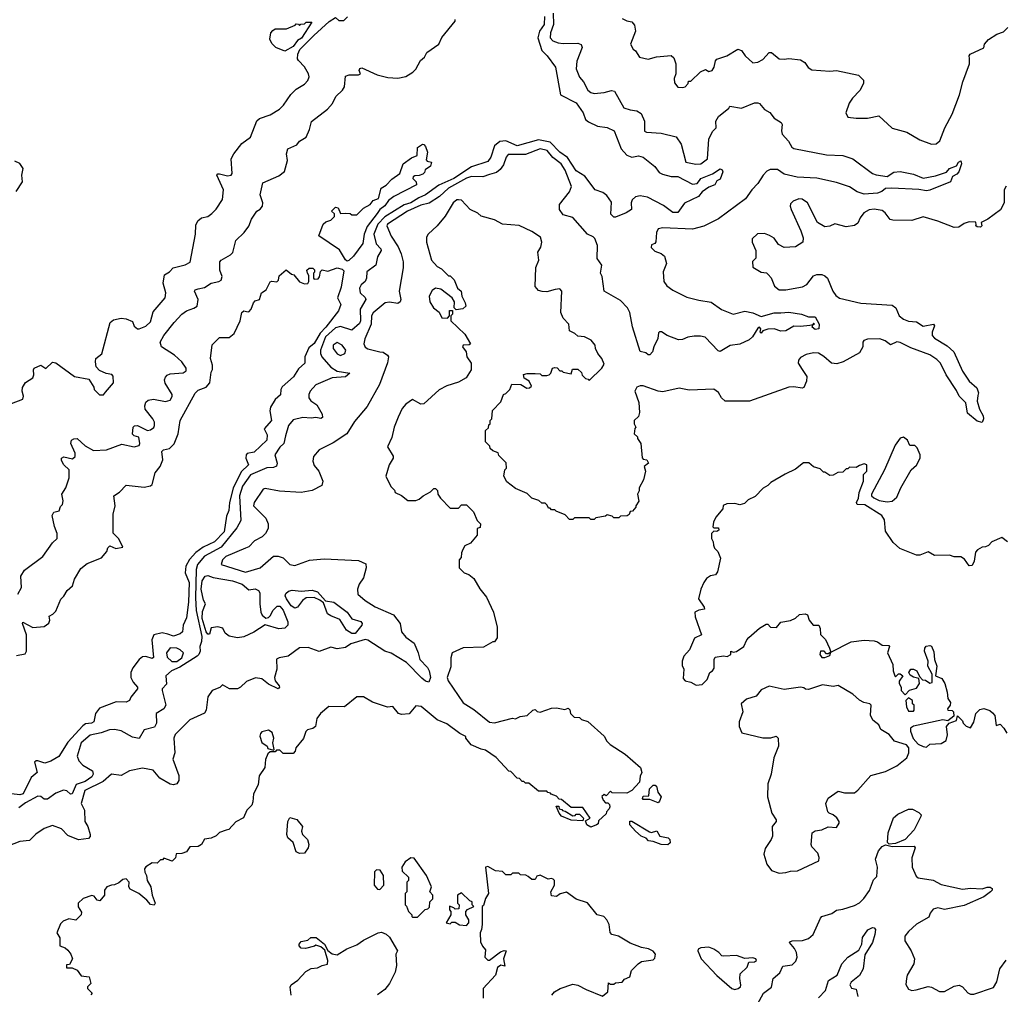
# Model space of a CAD drawing. Extents: x 2348354 to 2479840, y 460476 to 613653.
# Tile 146 of 256: x 2389445 to 2395461, y 565659 to 571615. Entities that reach past the tile are written whole.
import ezdxf

# ---------------------------------------------------------------- set-up
doc = ezdxf.new("R2010")
doc.units = 0

msp = doc.modelspace()

# ---------------------------------------------------------------- linework, layer by layer
at = {"layer": '0CON05XD'}
for points in [[(2392704.7, 571655), (2392705.4, 571585), (2392688.8, 571535), (2392686, 571505), (2392703.3, 571485), (2392734.5, 571474.5), (2392765, 571470), (2392855, 571472.5), (2392875, 571463.3), (2392880.8, 571445), (2392848, 571362), (2392845.6, 571315.6), (2392864.3, 571264.3), (2392890, 571235), (2392916, 571185), (2392935, 571169.2), (2392955, 571164.3), (2393015, 571170), (2393061.7, 571181.7), (2393078.8, 571178.8), (2393137, 571077), (2393175, 571063.3), (2393215, 571058.8), (2393241.7, 571041.7), (2393261.4, 570995), (2393263.3, 570933.3), (2393275, 570926.7), (2393365, 570922), (2393455, 570899.2), (2393487.1, 570855), (2393515.8, 570745), (2393575, 570731.8), (2393605.8, 570735), (2393648, 570765), (2393655.7, 570885), (2393677.5, 570932.5), (2393700, 570955), (2393698, 570995), (2393715, 571024), (2393777.5, 571075), (2393783, 571087), (2393855, 571073.3), (2393935, 571106.7), (2393955, 571106.7), (2393965, 571103.3), (2393995, 571066.7), (2394027.7, 571047.7), (2394055, 571012.5), (2394096.4, 570986.4), (2394102.5, 570975), (2394098.8, 570935), (2394103.3, 570915), (2394142.3, 570872.3), (2394162, 570835), (2394175, 570827.5), (2394375, 570788.1), (2394475, 570786), (2394535, 570763.8), (2394655.6, 570675.6), (2394677, 570667), (2394745, 570656.2), (2394785, 570682.5), (2394825, 570687.5), (2394905, 570671.5), (2394965, 570645.8), (2395039.6, 570660.4), (2395107.8, 570682.2), (2395125, 570705.5), (2395168.3, 570721.7), (2395180, 570745), (2395195, 570752), (2395200, 570735), (2395182.9, 570685), (2395170, 570670), (2395145, 570657.5), (2395131.2, 570625), (2395005, 570572.7), (2394985, 570569.5), (2394937.9, 570577.9), (2394773.6, 570586.4), (2394735, 570582.5), (2394712, 570565), (2394685, 570555.5), (2394605, 570548), (2394562.2, 570562.2), (2394515, 570594.3), (2394435, 570620.8), (2394315, 570647.5), (2394195, 570652.4), (2394115, 570670), (2394075, 570698.8), (2394030, 570700), (2394010, 570690), (2393988, 570665), (2393955, 570613.3), (2393917.5, 570575), (2393879.2, 570520.8), (2393715, 570397.5), (2393625, 570352.2), (2393555, 570335.6), (2393375, 570342.7), (2393345, 570337.1), (2393335.5, 570315), (2393331.7, 570258.3), (2393325, 570247.5), (2393305, 570240), (2393303, 570223), (2393325, 570200), (2393365, 570186), (2393385, 570170), (2393397.1, 570125), (2393375.6, 570075), (2393381.4, 570015), (2393398.6, 569988.6), (2393435, 569961.5), (2393520.2, 569920.2), (2393595, 569900), (2393669.4, 569889.4), (2393733.6, 569843.6), (2393805, 569815.7), (2393875, 569833.1), (2393925, 569823.1), (2393975, 569801.1), (2394055, 569823.6), (2394095, 569824.4), (2394145, 569827.7), (2394222.5, 569815), (2394265, 569799.2), (2394305, 569798.8), (2394330, 569755), (2394327.5, 569725), (2394305, 569722.5), (2394287.5, 569735), (2394290, 569750), (2394300, 569755), (2394295, 569760), (2394290, 569750), (2394273.3, 569746.7), (2394215, 569739.2), (2394175, 569741.4), (2394125, 569714.4), (2394095, 569711.1), (2394055, 569725.8), (2394015, 569723.1), (2393985.9, 569714.1), (2393975, 569700), (2393970, 569705), (2393972.5, 569725), (2393965, 569736.7), (2393955, 569730), (2393923, 569677), (2393902.3, 569657.7), (2393845, 569632), (2393785, 569623.3), (2393725, 569586.7), (2393712.3, 569592.3), (2393633.9, 569673.9), (2393605, 569681.2), (2393565, 569681.2), (2393526.1, 569673.9), (2393495, 569660), (2393469.3, 569659.3), (2393400, 569685), (2393367, 569707), (2393355, 569707.5), (2393348.3, 569701.7), (2393344.1, 569665.9), (2393318.8, 569615), (2393311.2, 569585), (2393295, 569567.5), (2393285, 569567.5), (2393269.5, 569579.5), (2393236.7, 569586.7), (2393188.3, 569738.3), (2393173.3, 569825), (2393158, 569855), (2393115, 569898), (2393016.7, 569955), (2393003.3, 570045), (2392993.8, 570065), (2393000.8, 570115), (2392973.3, 570155), (2392974.2, 570235), (2392958.3, 570278.3), (2392948.8, 570288.8), (2392913.8, 570305), (2392825, 570406.7), (2392765, 570422.5), (2392743.8, 570455), (2392743.8, 570485), (2392805, 570562), (2392815.5, 570595), (2392777.3, 570695), (2392752.7, 570735), (2392702.4, 570772.4), (2392668.6, 570815), (2392625, 570825.4), (2392535, 570790.4), (2392428.6, 570791.4), (2392417.1, 570775), (2392401.9, 570728.1), (2392379.6, 570700.4), (2392357.9, 570682.1), (2392315, 570668.8), (2392274.6, 570654.6), (2392205, 570656.2), (2392175, 570646.7), (2392065, 570584.8), (2392010.4, 570535), (2391946.3, 570493.7), (2391895, 570482.2), (2391814.2, 570445.8), (2391691.5, 570365), (2391688.6, 570355), (2391715, 570292.5), (2391757, 570227), (2391775.8, 570185), (2391787.5, 570135), (2391787.7, 570097.7), (2391764, 569955), (2391774.1, 569905.9), (2391770, 569890), (2391755, 569880.8), (2391705, 569888.9), (2391677.5, 569885), (2391605, 569823.8), (2391594.6, 569805.4), (2391591.5, 569755), (2391553.6, 569665), (2391547.5, 569635), (2391555, 569613.3), (2391572.7, 569602.7), (2391646.1, 569586.1), (2391665, 569582.5), (2391692.5, 569565), (2391697.5, 569555), (2391693, 569517), (2391643.9, 569386.1), (2391568.8, 569251.2), (2391490.9, 569159.1), (2391443.8, 569085), (2391361.2, 569028.8), (2391273.9, 568986.1), (2391240, 568945), (2391237, 568917), (2391245, 568890), (2391272.5, 568855), (2391296.7, 568795), (2391290.7, 568769.3), (2391231.7, 568738.3), (2391165, 568726), (2391033, 568733), (2390945, 568750), (2390932.5, 568745), (2390876.7, 568665), (2390873.8, 568645), (2390948.3, 568568.3), (2390963.8, 568535), (2390963.8, 568505), (2390946.2, 568475), (2390925.6, 568454.4), (2390879.1, 568430.9), (2390845.6, 568394.4), (2390824.4, 568385.6), (2390703.8, 568335), (2390683.8, 568315), (2390676.7, 568285), (2390825, 568238.1), (2390913.3, 568265), (2390995, 568336.2), (2391025, 568336), (2391055, 568326), (2391095, 568286.2), (2391125, 568279.2), (2391215, 568312), (2391305, 568321.2), (2391515, 568310), (2391560, 568290), (2391562.5, 568265), (2391546.2, 568205), (2391518.8, 568165), (2391508, 568135), (2391510.8, 568105), (2391555, 568065.6), (2391617.2, 568027.2), (2391728.3, 567978.3), (2391768.8, 567925), (2391777.5, 567875), (2391805, 567842.5), (2391855, 567804.5), (2391880, 567745), (2391889.7, 567705), (2391936.3, 567656.3), (2391946.6, 567635), (2391954.5, 567595.5), (2391945, 567566.7), (2391925, 567573.1), (2391902, 567592), (2391807.4, 567687.4), (2391715, 567743.1), (2391675.8, 567755.8), (2391572.7, 567822.7), (2391555, 567827.1), (2391469.1, 567800.9), (2391435, 567778), (2391385, 567770), (2391345, 567780), (2391275, 567753.3), (2391207.7, 567777.7), (2391155, 567775.8), (2391085, 567725.8), (2391030, 567715), (2391013.9, 567706.1), (2391015.8, 567645), (2391001.2, 567595), (2391006.7, 567575), (2391031.2, 567545), (2391033.3, 567535), (2391025, 567526.7), (2390964.5, 567554.5), (2390925, 567586), (2390885, 567594), (2390830.3, 567569.7), (2390794.1, 567535.9), (2390775, 567526.2), (2390725.9, 567525.9), (2390685, 567550), (2390667, 567533), (2390620, 567515), (2390593.6, 567476.4), (2390583.3, 567395), (2390575, 567377.5), (2390484.2, 567335.8), (2390394.2, 567245.8), (2390386, 567224), (2390392, 567135), (2390380.8, 567095), (2390416.3, 566996.3), (2390418.1, 566965), (2390405.6, 566944.4), (2390385, 566939.7), (2390365, 566943.4), (2390300.8, 566980.8), (2390259.5, 567029.5), (2390195, 567040), (2390116.1, 567023.9), (2390065, 566997.1), (2390005, 567003.6), (2389955, 566958.5), (2389842.7, 566905), (2389821.5, 566825), (2389840.9, 566785), (2389843.5, 566715), (2389861.1, 566685), (2389876.5, 566636.5), (2389875.9, 566624.1), (2389865, 566611.9), (2389803.4, 566603.4), (2389739.5, 566629.5), (2389699.7, 566669.7), (2389645, 566690), (2389595, 566672.5), (2389542.9, 566637.1), (2389505, 566599.2), (2389445, 566592.5), (2389335, 566549.6)], [(2389395, 569270), (2389465, 569296.7), (2389469.2, 569315), (2389460, 569345), (2389462.7, 569367.3), (2389481.4, 569398.6), (2389525, 569426.7), (2389532, 569445), (2389528.8, 569475), (2389534.2, 569485.8), (2389575, 569503.3), (2389605, 569482.5), (2389645, 569522.5), (2389665, 569517.5), (2389780, 569435), (2389868.3, 569418.3), (2389898.3, 569368.3), (2389900, 569355), (2389933, 569323), (2389957, 569323), (2389968.3, 569338.3), (2390017.5, 569395), (2390017, 569437), (2390007, 569447), (2389973, 569453), (2389931.7, 569471.7), (2389913, 569493), (2389907.5, 569525), (2389910, 569545), (2389947, 569573), (2389997.5, 569765), (2390018.3, 569781.7), (2390065, 569790), (2390095, 569787.5), (2390135, 569770), (2390145, 569742.5), (2390165, 569726.7), (2390175, 569726.7), (2390215, 569741.2), (2390245, 569768.8), (2390261.3, 569828.7), (2390333.9, 569916.1), (2390338, 569945), (2390320.8, 570005), (2390330, 570055), (2390361.2, 570075), (2390381.7, 570098.3), (2390455, 570116), (2390485.8, 570134.2), (2390520, 570305), (2390520.7, 570359.3), (2390532.5, 570385), (2390556.4, 570403.6), (2390595, 570412.5), (2390619.3, 570430.7), (2390645, 570457.5), (2390683.6, 570516.4), (2390690, 570575), (2390650, 570665), (2390655, 570672.5), (2390665, 570673.3), (2390715, 570660), (2390737.5, 570665), (2390742.5, 570675), (2390737.5, 570765), (2390752.5, 570795), (2390802.3, 570857.7), (2390855, 570897.5), (2390893.6, 570996.4), (2390909.3, 571010.7), (2390975, 571033.8), (2391031.7, 571068.3), (2391056.8, 571093.2), (2391101.3, 571158.7), (2391135, 571190), (2391185, 571220), (2391206.2, 571243.8), (2391213.3, 571265), (2391210, 571285), (2391185, 571327.5), (2391147.5, 571365), (2391142.5, 571375), (2391144, 571404), (2391157.5, 571432.5), (2391241.4, 571518.6), (2391335, 571603.3), (2391375, 571627.5), (2391395, 571610), (2391425, 571610), (2391447, 571633)], [(2389434.3, 568105), (2389455.4, 568145), (2389452.5, 568215), (2389475, 568252), (2389585.7, 568335), (2389645, 568417.5), (2389673.3, 568445), (2389673.8, 568475), (2389657.7, 568517.7), (2389644, 568586), (2389653.8, 568606.2), (2389686.4, 568613.6), (2389695, 568640), (2389707, 568653), (2389711.2, 568675), (2389702.5, 568715), (2389726.2, 568755), (2389748, 568815), (2389746.7, 568865), (2389714.6, 568894.6), (2389700.7, 568920.7), (2389700, 568935), (2389715, 568944.2), (2389768, 568932), (2389784.1, 568945.9), (2389784, 568965), (2389757.5, 569025), (2389762, 569045), (2389775.5, 569054.5), (2389796.2, 569055), (2389845, 569010.5), (2389895, 568983.1), (2389975, 568987.1), (2390068.8, 569021.2), (2390145, 569003.8), (2390175, 569013.3), (2390180, 569025), (2390173.6, 569063.6), (2390145, 569071.2), (2390135, 569082.5), (2390137.5, 569125), (2390146.7, 569133.3), (2390165.6, 569135.6), (2390225, 569104.2), (2390245, 569108.8), (2390265, 569123.3), (2390268.8, 569135), (2390268, 569155), (2390258.8, 569175), (2390211.9, 569235), (2390208.9, 569255), (2390215, 569278), (2390229.8, 569290.2), (2390263.4, 569296.6), (2390335, 569281.4), (2390365, 569290), (2390377, 569313), (2390375.8, 569325), (2390333, 569393), (2390330, 569415), (2390335, 569430), (2390345, 569441.9), (2390365, 569450.9), (2390444, 569456), (2390461.7, 569468.3), (2390462, 569485), (2390435, 569523.8), (2390390, 569565), (2390312, 569615), (2390304, 569645), (2390325.8, 569685), (2390387.8, 569765), (2390436.5, 569815), (2390465, 569836.2), (2390508.6, 569851.4), (2390528.6, 569865), (2390534.4, 569905), (2390512.9, 569955), (2390516.2, 569965), (2390535, 569971.1), (2390575, 569979.1), (2390615, 570005.6), (2390662.5, 570015), (2390675.8, 570024.2), (2390682, 570045), (2390668.8, 570085), (2390667.5, 570135), (2390675, 570145.8), (2390732.3, 570177.7), (2390747.3, 570192.7), (2390765, 570266.2), (2390816.4, 570313.6), (2390845, 570353.3), (2390862, 570395), (2390893.3, 570445), (2390913.9, 570456.1), (2390928.8, 570475), (2390930.8, 570495), (2390914.5, 570545), (2390931.2, 570618.8), (2391028.3, 570661.7), (2391062.3, 570687.7), (2391081.2, 570755), (2391075.6, 570795), (2391084.2, 570825), (2391138.8, 570851.2), (2391155, 570872.5), (2391195, 570897.5), (2391215.8, 570944.2), (2391227.7, 570992.3), (2391325, 571068), (2391356.4, 571103.6), (2391376.2, 571145), (2391417.5, 571185), (2391430, 571205), (2391435, 571270), (2391458.3, 571278.3), (2391515, 571277.5), (2391526.7, 571283.3), (2391518.8, 571305), (2391523.1, 571316.9), (2391535, 571320.8), (2391628.3, 571278.3), (2391695, 571261.2), (2391755, 571256.7), (2391805, 571267.5), (2391846.4, 571293.6), (2391865, 571312.5), (2391893.9, 571366.1), (2391917.5, 571385), (2391933.3, 571415), (2392005.6, 571464.4), (2392025, 571506.2), (2392105.6, 571605), (2392105.5, 571615.5)], [(2392651.7, 571635), (2392650, 571585), (2392621.2, 571545), (2392611.6, 571505), (2392635, 571426.9), (2392667.5, 571395), (2392718.1, 571325), (2392748.8, 571155), (2392845, 571106.7), (2392887.1, 571045), (2392902.5, 571005), (2392920.1, 570990.1), (2392975, 570964.3), (2393035, 570955.7), (2393076.6, 570936.6), (2393119.5, 570825), (2393155, 570787.7), (2393185, 570774.6), (2393225, 570782.7), (2393255, 570775.5), (2393325, 570718), (2393351.8, 570681.8), (2393371.8, 570671.8), (2393425, 570656.4), (2393465, 570657.3), (2393555, 570610.8), (2393585, 570613.8), (2393598.6, 570631.4), (2393607.5, 570645), (2393677.6, 570672.4), (2393725, 570704), (2393736.9, 570696.9), (2393740, 570685), (2393725, 570640), (2393705, 570630), (2393692.5, 570605), (2393655, 570592), (2393615, 570563.3), (2393592.5, 570535), (2393506.9, 570493.1), (2393465, 570436.2), (2393435, 570437.5), (2393378.9, 570478.9), (2393280.9, 570530.9), (2393235, 570538.8), (2393208.2, 570531.8), (2393187.1, 570515), (2393180.6, 570495), (2393182.5, 570455), (2393150.8, 570435), (2393085, 570407.5), (2393075, 570409.2), (2393057, 570427), (2393060.2, 570500.2), (2393031.5, 570541.5), (2393008.1, 570558.1), (2392960, 570575), (2392898.2, 570658.2), (2392845, 570691.5), (2392792.6, 570772.6), (2392744.4, 570804.4), (2392685, 570867.4), (2392615, 570879.8), (2392485, 570844.2), (2392415, 570874.2), (2392378.8, 570871.2), (2392345.3, 570844.7), (2392324, 570775), (2392305, 570749.2), (2392205, 570716.8), (2392096.5, 570645), (2392006.4, 570603.6), (2391925, 570543.7), (2391883.7, 570526.3), (2391835.4, 570495.4), (2391795, 570484.2), (2391675, 570411.2), (2391632.3, 570365), (2391609.5, 570305), (2391622.7, 570245), (2391651.6, 570215), (2391654.1, 570205), (2391631.8, 570165), (2391621.1, 570115), (2391566, 570075), (2391564, 570035)], [(2393125, 571622.5), (2393155, 571607.5), (2393185, 571602.5), (2393201.7, 571581.7), (2393206.7, 571545), (2393176.7, 571465), (2393192.5, 571435), (2393206.7, 571425), (2393232.5, 571385), (2393285, 571373.3), (2393335, 571388.8), (2393426.1, 571396.1), (2393441.2, 571381.2), (2393453.8, 571345), (2393453.8, 571285), (2393443.9, 571256.1), (2393445, 571230), (2393465, 571202.5), (2393495, 571200), (2393510, 571205), (2393530, 571225), (2393531.7, 571238.3), (2393545, 571240), (2393603.9, 571296.1), (2393635, 571310), (2393655, 571297.5), (2393676.7, 571305), (2393688, 571325), (2393696.1, 571363.9), (2393705, 571373.3), (2393765, 571393.8), (2393832.5, 571435), (2393855, 571426.7), (2393876.7, 571395), (2393925, 571351.2), (2393954.1, 571355.9), (2393985, 571371.2), (2394025, 571413.8), (2394037.5, 571415), (2394085, 571376.7), (2394115, 571373.3), (2394145, 571378.8), (2394215, 571370), (2394242.7, 571352.7), (2394263.1, 571323.1), (2394285, 571308), (2394395, 571300), (2394435, 571304), (2394570, 571275), (2394600, 571245), (2394600, 571225), (2394578.3, 571181.7), (2394534.1, 571135.9), (2394513.3, 571105), (2394492.5, 571045), (2394505, 571020), (2394555, 571013.3), (2394625, 571013.8), (2394695, 571027.5), (2394775, 570952.5), (2394865, 570926.7), (2394945, 570880), (2395015, 570853.3), (2395043.6, 570856.4), (2395065.8, 570874.2), (2395096.4, 570953.6), (2395141.7, 571038.3), (2395187.5, 571155), (2395206.7, 571235), (2395248.8, 571345), (2395248.3, 571378.3), (2395246.7, 571395), (2395252.5, 571405), (2395335, 571443.3), (2395340, 571465), (2395365, 571493.3), (2395415, 571527.5), (2395455, 571540), (2395482.2, 571567.8)], [(2391065, 571423.3), (2391010, 571445), (2390985, 571470), (2390972.5, 571495), (2390980, 571535), (2390991.7, 571548.3), (2391005, 571560), (2391075, 571560), (2391128.3, 571581.7), (2391135, 571590), (2391148.3, 571588.3), (2391155, 571580), (2391161.7, 571588.3), (2391185, 571590), (2391195, 571600), (2391230, 571600), (2391167, 571503), (2391142.3, 571487.7), (2391115, 571451.2), (2391065, 571423.3)], [(2391445, 570140), (2391435, 570147.5), (2391398.3, 570208.3), (2391273.3, 570295), (2391300, 570365), (2391315, 570380), (2391345, 570390), (2391368.3, 570411.7), (2391368.3, 570428.3), (2391350, 570445), (2391375, 570470), (2391390, 570465), (2391405, 570430), (2391435, 570432.5), (2391465, 570430), (2391475, 570422.5), (2391505, 570423.3), (2391546.1, 570463.9), (2391586.7, 570485), (2391605, 570510), (2391637.5, 570522.5), (2391654, 570586), (2391685, 570604), (2391719.4, 570640.6), (2391766.7, 570675), (2391788.8, 570735), (2391838.8, 570771.2), (2391873.3, 570785), (2391876, 570834), (2391905, 570853.3), (2391915, 570852.5), (2391925, 570840), (2391937.5, 570805), (2391928.3, 570758.3), (2391935, 570750), (2391960, 570745), (2391955, 570720), (2391921.7, 570698.3), (2391918.3, 570681.7), (2391908.3, 570671.7), (2391885, 570662.5), (2391858.3, 570661.7), (2391850, 570655), (2391847.5, 570645), (2391867.5, 570625), (2391870, 570605), (2391730, 570535), (2391699.3, 570510.7), (2391675, 570477.1), (2391644.4, 570455.6), (2391629.6, 570430.4), (2391568.4, 570351.6), (2391550.3, 570305), (2391541.8, 570248.2), (2391485, 570169.2), (2391455, 570142.5), (2391445, 570140)], [(2389422.5, 570565), (2389462, 570625), (2389458.8, 570665), (2389466.2, 570705), (2389445.7, 570735.7), (2389415, 570750)], [(2395473, 570597), (2395460, 570575), (2395460, 570495), (2395436.4, 570453.6), (2395360, 570395), (2395320, 570375), (2395322.5, 570355), (2395315, 570347.5), (2395295, 570350), (2395287.5, 570355), (2395288.3, 570361.7), (2395287, 570377), (2395245, 570380), (2395215, 570370), (2395183.3, 570346.7), (2395155, 570344.4), (2395055, 570384), (2394965, 570410.8), (2394895, 570388.6), (2394779.3, 570389.3), (2394763.8, 570393.8), (2394733.3, 570435), (2394715, 570448.8), (2394665, 570457.5), (2394635, 570454), (2394603.3, 570435), (2394580, 570405), (2394565, 570372.5), (2394545, 570356.7), (2394495, 570350), (2394425, 570367.5), (2394395, 570352.5), (2394365, 570350), (2394320, 570375), (2394257.5, 570495), (2394225, 570517.5), (2394205, 570520), (2394170, 570505), (2394155, 570490), (2394153.3, 570475), (2394157.5, 570455), (2394217.5, 570325), (2394231.7, 570281.7), (2394230, 570255), (2394185, 570227.5), (2394115, 570222.5), (2394080.7, 570240.7), (2394055, 570280), (2394027, 570297), (2393995, 570307.5), (2393953, 570307), (2393920, 570275), (2393920, 570255), (2393942.5, 570205), (2393941.7, 570158.3), (2393923, 570137), (2393923.3, 570103.3), (2393975, 570072.5), (2394007, 570067), (2394018.3, 570058.3), (2394037, 570037), (2394056.4, 569986.4), (2394084.2, 569964.2), (2394125, 569964), (2394227.3, 569982.7), (2394253.9, 569996.1), (2394295, 570050), (2394315, 570057.5), (2394345, 570057.5), (2394365, 570050), (2394380, 570035), (2394413.3, 569955), (2394430.5, 569930.5), (2394454.1, 569914.1), (2394585, 569882.5), (2394775, 569870), (2394797.5, 569855), (2394818, 569805), (2394845, 569784.5), (2394875, 569773.3), (2394925, 569768.9), (2394965, 569742.5), (2395027.5, 569755), (2395034, 569745), (2395019.1, 569705), (2395020, 569685), (2395035, 569669.5), (2395111.9, 569621.9), (2395151.5, 569585), (2395205, 569467.1), (2395245.7, 569405), (2395293.6, 569365), (2395302.1, 569335), (2395298.8, 569318.8), (2395294.6, 569284.6), (2395310, 569235), (2395332.3, 569195), (2395334.5, 569175.5), (2395326, 569154), (2395295, 569162.2), (2395235, 569210), (2395225, 569274), (2395184.7, 569314.7), (2395169.2, 569349.2), (2395105.5, 569445), (2395070.4, 569515), (2395048.3, 569538.3), (2395006.6, 569566.6), (2394889.8, 569609.8), (2394825, 569643.1), (2394805, 569645.6), (2394765, 569627.1), (2394733.2, 569653.2), (2394700, 569665), (2394625, 569662), (2394602.5, 569655), (2394596.7, 569645), (2394596.2, 569615), (2394575, 569580), (2394475.9, 569524.1), (2394438.3, 569511.7), (2394405, 569516.7), (2394357.3, 569557.3), (2394325, 569576.2), (2394295, 569578.8), (2394250.5, 569569.5), (2394215, 569550), (2394203.8, 569535), (2394201.2, 569515), (2394225, 569476.7)], [(2394225, 569476.7), (2394253.3, 569435), (2394252.5, 569405), (2394235, 569367.5), (2394225, 569363.3), (2394175, 569371.2), (2394145, 569368.8), (2393903, 569283), (2393755, 569283.3), (2393733.8, 569305), (2393715, 569336.7), (2393685, 569356.2), (2393535, 569350), (2393475, 569363.3), (2393375, 569340), (2393345, 569344.2), (2393255, 569378), (2393235, 569378), (2393215, 569368.8), (2393202.5, 569345), (2393228, 569275), (2393232.5, 569215), (2393225, 569190), (2393200, 569165), (2393200, 569145), (2393210, 569125), (2393203, 569117), (2393200, 569085), (2393220, 569065), (2393220, 569055), (2393240, 569025), (2393248.3, 568938.3), (2393255, 568930), (2393277.5, 568925), (2393286.7, 568905), (2393260, 568885), (2393267.5, 568855), (2393257, 568803), (2393230, 568755), (2393230, 568735), (2393220, 568715), (2393227.5, 568672.5), (2393210, 568645), (2393210, 568635), (2393188.3, 568611.7), (2393175, 568610), (2393168.3, 568591.7), (2393157, 568583), (2393115, 568580), (2393105, 568570), (2393075, 568570), (2393065, 568580), (2393035, 568590), (2393025, 568580), (2392965, 568570), (2392955, 568560), (2392935, 568560), (2392925, 568570), (2392835, 568570), (2392825, 568560), (2392805, 568560), (2392778.3, 568588.3), (2392721.7, 568611.7), (2392715, 568620), (2392695, 568620), (2392685, 568630), (2392675, 568630), (2392668.3, 568648.3), (2392655, 568660), (2392635, 568660), (2392617, 568677), (2392575, 568690), (2392545, 568720), (2392475, 568750), (2392420.7, 568790.7), (2392402.5, 568825), (2392410, 568865), (2392420, 568875), (2392417, 568907), (2392371.7, 568951.7), (2392368.3, 568968.3), (2392335, 568980), (2392320, 568995), (2392318.3, 569008.3), (2392290, 569035), (2392290, 569105), (2392308.3, 569121.7), (2392311.7, 569138.3), (2392320, 569145), (2392320, 569165), (2392330, 569175), (2392333, 569227), (2392385, 569280), (2392400, 569325), (2392415, 569330), (2392440, 569355), (2392451.7, 569388.3), (2392506, 569386), (2392544.1, 569364.1), (2392560, 569365), (2392572.5, 569375), (2392557.5, 569405), (2392527.5, 569425), (2392523.3, 569446.7), (2392545, 569452.5), (2392595, 569452.5), (2392625, 569450), (2392635, 569440), (2392665, 569440), (2392680, 569445), (2392690, 569455), (2392700, 569485), (2392715, 569490), (2392728.3, 569488.3), (2392745, 569470), (2392758.3, 569468.3), (2392765, 569460), (2392815, 569450), (2392821.7, 569478.3), (2392855, 569480), (2392878.3, 569458.3), (2392881.7, 569441.7), (2392901.7, 569421.7), (2392918.3, 569418.3), (2392925, 569410), (2393002.5, 569485), (2393015, 569510), (2393002.5, 569545), (2392977.5, 569575), (2392962.5, 569605), (2392960, 569625), (2392936.4, 569656.4), (2392895, 569677.5), (2392855, 569680), (2392837, 569697), (2392803.9, 569713.9), (2392800, 569755), (2392765, 569790), (2392752, 569825), (2392756.4, 569956.4), (2392745, 569970), (2392717, 569967), (2392665, 569952.5), (2392637, 569953), (2392615, 569960), (2392593.8, 569985), (2392599.3, 570100.7), (2392616.4, 570146.4), (2392611.2, 570195), (2392628, 570225), (2392635.8, 570255), (2392627.5, 570285), (2392575, 570321.2), (2392497.3, 570357.3), (2392395, 570366.2), (2392345, 570392.5), (2392265, 570413.3), (2392245, 570432.5), (2392197.5, 570455), (2392145, 570512.5), (2392125, 570513.3), (2392115, 570513.3), (2392093.3, 570495), (2392045.5, 570414.5), (2391996, 570355), (2391940, 570305), (2391930, 570285), (2391930, 570255), (2391960, 570145), (2391995, 570107.5), (2392023, 570093), (2392065, 570050), (2392075, 570050), (2392100, 570025), (2392120, 569975), (2392142.5, 569955), (2392146.2, 569925), (2392167.5, 569885), (2392170, 569865), (2392151.7, 569848.3), (2392111.7, 569841.7), (2392100, 569855), (2392101.7, 569891.7), (2392087.5, 569915), (2392017.7, 569967.7), (2391986.4, 569973.6), (2391965, 569960), (2391947.5, 569925), (2391951.3, 569891.3), (2391974.1, 569854.1), (2392008.3, 569828.3), (2392025, 569792.5), (2392058.3, 569791.7), (2392070, 569805), (2392071.7, 569838.3), (2392088.3, 569838.3), (2392090, 569815), (2392080, 569805), (2392080, 569775), (2392163.9, 569693.9), (2392200, 569635), (2392191.7, 569628.3), (2392153.6, 569626.4), (2392150, 569615), (2392173.3, 569585), (2392177.5, 569555), (2392202.5, 569515), (2392202.5, 569475), (2392173, 569427), (2392125, 569400), (2392055, 569376.7), (2392007.7, 569352.3), (2391915, 569266.7), (2391895, 569266.2), (2391845, 569293.3), (2391803.3, 569265), (2391781.7, 569238.3), (2391757.5, 569185), (2391732.5, 569125), (2391718.8, 569061.2), (2391691.2, 569005), (2391727, 568947), (2391727.5, 568935), (2391702.5, 568895), (2391682.5, 568825), (2391713, 568763), (2391735, 568740), (2391740, 568725), (2391777, 568707), (2391817, 568677), (2391865, 568676.7), (2391886.1, 568683.9), (2391910, 568705), (2391955, 568730), (2391975, 568750), (2391985, 568750), (2391998.3, 568738.3), (2392000, 568715), (2392015, 568690), (2392075, 568630), (2392125, 568630), (2392145, 568650), (2392175, 568650), (2392218.3, 568608.3), (2392240, 568555), (2392260, 568535), (2392258.3, 568511.7), (2392240, 568505), (2392240, 568465), (2392200, 568415), (2392165, 568400), (2392153, 568377), (2392143.6, 568356.4), (2392141.7, 568328.3), (2392130, 568315), (2392130, 568265), (2392160, 568235), (2392190, 568225), (2392219.3, 568199.3), (2392256.4, 568136.4), (2392296.1, 568086.1), (2392340, 567995), (2392363, 567903), (2392361.7, 567838.3), (2392345, 567812.5), (2392335, 567812.5), (2392279.3, 567780.7), (2392155, 567776.7), (2392087.5, 567745), (2392080, 567715), (2392079.3, 567660.7), (2392056.7, 567595), (2392063.3, 567575), (2392155, 567440), (2392220, 567400), (2392315, 567322), (2392345, 567318), (2392455, 567347.5), (2392475, 567343.3), (2392503.6, 567356.4), (2392545, 567363.8), (2392580, 567395), (2392595, 567400), (2392607.5, 567387.5), (2392625, 567384), (2392695, 567407.5), (2392725, 567410), (2392775, 567400), (2392797, 567407), (2392807, 567397), (2392810, 567375), (2392831.7, 567351.7), (2392865, 567350), (2392878.3, 567338.3), (2392916.4, 567326.4), (2393016.4, 567236.4), (2393032.5, 567205), (2393052.5, 567185), (2393145, 567127.5), (2393237.5, 567045), (2393246, 567015), (2393236.9, 566993.1), (2393232.7, 566955), (2393185, 566904), (2393155, 566887.5), (2393065, 566890), (2393055, 566900), (2393028.3, 566871.7), (2393015, 566880), (2393001.7, 566868.3), (2393010, 566845), (2393025, 566830), (2393038.3, 566828.3), (2393048.3, 566818.3), (2393050, 566805), (2393047, 566793), (2393030, 566775), (2393028.3, 566761.7), (2392981.7, 566718.3), (2392978.3, 566701.7), (2392970, 566695), (2392935, 566680), (2392910, 566695), (2392901.7, 566718.3), (2392930, 566735), (2392885, 566800), (2392815, 566800), (2392755, 566850), (2392741.7, 566851.7), (2392725, 566870), (2392691.7, 566881.7), (2392688.3, 566888.3), (2392671.7, 566891.7), (2392665, 566900), (2392615, 566900), (2392555, 566950), (2392535, 566950), (2392525, 566960), (2392515, 566960), (2392498.3, 566978.3), (2392485, 566980), (2392445, 567020), (2392433.6, 567023.6), (2392356.1, 567106.1), (2392290.7, 567150.7), (2392265, 567157.5), (2392203.9, 567183.9), (2392170, 567225), (2392170, 567235), (2392135, 567253.3), (2392055, 567312.5), (2391995.9, 567335.9), (2391898, 567418), (2391865, 567422.5), (2391825, 567372.5), (2391778.3, 567368.3), (2391760, 567375), (2391725, 567417.5), (2391693, 567413), (2391600, 567445), (2391545, 567477.5), (2391505, 567476.7), (2391430, 567415), (2391333, 567417), (2391282.5, 567375), (2391260, 567345), (2391252.5, 567295), (2391235, 567282.5), (2391203.9, 567276.1), (2391192.5, 567265), (2391178.3, 567221.7), (2391132.5, 567165), (2391127.5, 567145), (2391115, 567130), (2391055, 567130), (2391035, 567150), (2391015, 567150), (2391005, 567140), (2390975, 567140), (2390961.7, 567128.3), (2390947, 567093), (2390942.5, 567045), (2390907.5, 566995), (2390901.7, 566938.3), (2390872.5, 566885), (2390870, 566835), (2390862.5, 566815), (2390832.5, 566785), (2390813, 566737), (2390765, 566712.5), (2390723, 566667), (2390707, 566663), (2390665, 566647.5), (2390645, 566627.5), (2390615, 566612.5), (2390573.3, 566606.7), (2390556.4, 566573.6), (2390535, 566562.5), (2390485, 566560), (2390465, 566530), (2390435, 566520), (2390401.7, 566518.3), (2390397, 566493), (2390377, 566473), (2390325, 566490), (2390318.3, 566481.7), (2390305, 566480), (2390285, 566460), (2390255, 566462.5), (2390215, 566437.5), (2390206.7, 566425), (2390208.8, 566405), (2390220, 566385), (2390224.2, 566355), (2390246, 566315), (2390253.9, 566263.9), (2390272.5, 566215), (2390266.2, 566203.8), (2390245, 566207.5), (2390222.5, 566235), (2390173.3, 566275), (2390120.7, 566300.7), (2390112.5, 566315), (2390113.8, 566345), (2390095, 566363.8), (2390075, 566361.2), (2390050.7, 566339.3), (2390025, 566327.5), (2390005, 566326.7), (2389977.5, 566315), (2389962.5, 566295), (2389963.3, 566265), (2389935, 566230), (2389917.5, 566235), (2389899.3, 566259.3), (2389885, 566263.3), (2389832.5, 566245), (2389802.5, 566215), (2389803, 566193), (2389821.7, 566161.7), (2389820, 566145), (2389787, 566113), (2389745, 566120), (2389710, 566105), (2389695, 566090), (2389672.5, 566035), (2389690, 566005), (2389690, 565955), (2389723.6, 565943.6), (2389739.5, 565929.5), (2389757.5, 565905), (2389767.5, 565875), (2389748.3, 565841.7), (2389731.7, 565838.3), (2389731.7, 565821.7), (2389765, 565820), (2389797, 565807), (2389821.2, 565771.2), (2389870, 565765)], [(2389425, 567728.8), (2389479.3, 567740.7), (2389486.7, 567755), (2389486, 567855), (2389461.2, 567925), (2389465, 567932.5), (2389525, 567901.2), (2389593.8, 567906.2), (2389623, 567927), (2389630, 567945), (2389625, 567970), (2389648.3, 567981.7), (2389665, 568000), (2389696.4, 568073.6), (2389715, 568092.5), (2389735, 568127.5), (2389767.5, 568155), (2389780, 568195), (2389819.5, 568260.5), (2389857.3, 568292.7), (2389944.1, 568325.9), (2389977.5, 568365), (2389983, 568387), (2389995, 568400), (2390033.3, 568383.3), (2390075, 568392.5), (2390051.7, 568441.7), (2390016.7, 568476.7), (2390015.8, 568594.2), (2390028, 568645), (2390020, 568705), (2390055, 568727.5), (2390095, 568770), (2390205, 568758.8), (2390244.1, 568765.9), (2390255, 568773.8), (2390272, 568845), (2390304, 568885), (2390319.2, 568925), (2390312.9, 568977.1), (2390323.3, 568986.7), (2390360, 568995), (2390387.8, 569022.2), (2390412.5, 569085), (2390426, 569165), (2390517.7, 569332.3), (2390535, 569351.2), (2390585, 569369.2), (2390605.8, 569395), (2390615, 569460), (2390623, 569477), (2390623, 569503), (2390610, 569545), (2390621.7, 569628.3), (2390666.4, 569673.6), (2390725, 569673.3), (2390755, 569698), (2390792, 569775), (2390802.5, 569825), (2390815, 569836.7), (2390831.7, 569831.7), (2390845, 569830), (2390860, 569845), (2390872.5, 569885), (2390883.6, 569896.4), (2390910, 569905), (2390922.5, 569945), (2390950, 569965), (2390975, 570012.5), (2390985, 570017.5), (2391016.1, 570013.9), (2391026, 570024), (2391031.2, 570048.8), (2391073, 570087), (2391105, 570060), (2391120, 570055), (2391153.9, 570013.9), (2391185, 570001.2), (2391206.2, 570003.8), (2391212.5, 570015), (2391211.7, 570051.7), (2391202.5, 570065), (2391200, 570085), (2391213, 570097), (2391237, 570097), (2391247, 570087), (2391247, 570073), (2391240, 570065), (2391240, 570035), (2391245, 570030), (2391268.3, 570031.7), (2391277, 570043), (2391283, 570077), (2391293, 570087), (2391327.5, 570077.5), (2391385, 570098.2), (2391415, 570089.5), (2391425, 570080), (2391408.8, 569981.2), (2391387.5, 569915), (2391406.7, 569875), (2391392.5, 569835), (2391316.2, 569735), (2391281.4, 569698.6), (2391245, 569635.8), (2391211.3, 569608.7), (2391188, 569555), (2391186.7, 569515), (2391148.7, 569481.3), (2391117.6, 569432.4), (2391047.7, 569372.3), (2391040, 569355), (2391038.3, 569321.7), (2391005, 569293.3), (2390977.5, 569247.5), (2390974, 569225), (2390982.5, 569165), (2390938.8, 569115), (2390957.1, 569077.1), (2390955.7, 569045), (2390878.3, 568971.7), (2390835, 568963.3), (2390828.8, 568955), (2390826.7, 568935), (2390843.3, 568895), (2390797.9, 568852.1), (2390748.5, 568751.5), (2390726.5, 568665), (2390722.1, 568615), (2390709.1, 568580.9), (2390694.4, 568485), (2390635.2, 568424.8), (2390565, 568391.5), (2390520.7, 568359.3), (2390483.4, 568316.6), (2390460.4, 568275), (2390456.2, 568235), (2390480.4, 568175), (2390476.9, 568055), (2390465, 567960), (2390444.3, 567915.7), (2390438.8, 567875), (2390425, 567861.2), (2390385, 567848.1), (2390349.3, 567860.7), (2390315, 567867.3), (2390264.1, 567855.9), (2390251.5, 567825), (2390262.9, 567717.1), (2390255, 567711.9), (2390215, 567724.4), (2390195, 567721.9), (2390175, 567705.7), (2390136.8, 567653.2), (2390124.4, 567625), (2390124.5, 567595), (2390137.3, 567567.3), (2390164.3, 567535), (2390164.4, 567525), (2390124.2, 567475), (2390115, 567454), (2390095, 567444.3), (2390035, 567445.7), (2389933, 567407), (2389908.6, 567375), (2389898, 567325), (2389883.3, 567316.7), (2389847.8, 567312.2), (2389830.2, 567299.8), (2389740.1, 567199.9), (2389685, 567113.3), (2389635, 567084), (2389598.3, 567071.7), (2389555, 567086.7), (2389545, 567086.7), (2389535, 567077.5), (2389552.5, 567015), (2389515.6, 566984.4), (2389466.5, 566885), (2389445, 566878.5), (2389395.7, 566884.3)], [(2391564, 570035), (2391555.8, 570014.2), (2391531.2, 569995), (2391520.8, 569975), (2391526, 569945), (2391555, 569918), (2391559.1, 569905), (2391524.2, 569845), (2391526.8, 569775), (2391520.7, 569759.3), (2391475, 569716.9), (2391405, 569740.8), (2391375, 569732.9), (2391312.6, 569677.4), (2391282.6, 569595), (2391282.4, 569575), (2391290.8, 569555), (2391345, 569490.8), (2391385, 569466.8), (2391462.5, 569455), (2391435, 569431.5), (2391355, 569426.6), (2391255, 569384.2), (2391218.9, 569345), (2391211.4, 569325), (2391212.5, 569305), (2391224, 569285), (2391260.7, 569260.7), (2391294, 569205), (2391295.5, 569184.5), (2391285, 569178), (2391255, 569184.4), (2391225, 569179.1), (2391175, 569183.2), (2391115, 569169.1), (2391086.4, 569135), (2391068.3, 569071.7), (2391058.2, 569025), (2391035, 569002.3), (2391004.7, 568955.3), (2391017.2, 568905), (2391013.1, 568886.9), (2390995, 568879.3), (2390955, 568876.4), (2390855, 568833.5), (2390805.7, 568765), (2390788.4, 568705), (2390795.6, 568555), (2390770.7, 568509.3), (2390675, 568391.8), (2390573.9, 568336.1), (2390531.1, 568285), (2390524.1, 568255), (2390518.5, 568081.5), (2390524.2, 568005), (2390557.5, 567845), (2390556.7, 567815), (2390545.8, 567785), (2390548, 567755), (2390540, 567735), (2390528.8, 567725), (2390422.4, 567657.6), (2390373.3, 567635), (2390337.5, 567605), (2390342.5, 567555), (2390315.8, 567525), (2390314.5, 567515), (2390338.5, 567425), (2390325, 567404.5), (2390279.4, 567375), (2390281.8, 567315), (2390269.2, 567290.8), (2390205.5, 567274.5), (2390175, 567223.3), (2390135, 567231.1), (2390065, 567270), (2390025, 567276.5), (2389993.9, 567276.1), (2389942.6, 567257.4), (2389875, 567242.7), (2389820, 567195), (2389795.5, 567115), (2389805.5, 567085.5), (2389830.2, 567060.2), (2389889.2, 567025), (2389894.4, 567005), (2389885, 566988.1), (2389845, 566960), (2389789.7, 566940.3), (2389765, 566883.3), (2389755, 566882), (2389732.1, 566902.1), (2389713.5, 566906.5), (2389665, 566887.5), (2389615, 566852.2), (2389595, 566852.5), (2389575, 566868), (2389555, 566870.8), (2389481.4, 566828.6), (2389440.4, 566799.6)], [(2391405, 569563.8), (2391432.5, 569575), (2391437.5, 569595), (2391415, 569626.7), (2391385, 569642.5), (2391360, 569625), (2391360, 569605), (2391385, 569573.3), (2391405, 569563.8)], [(2394745, 568668.8), (2394775, 568672.5), (2394803.6, 568696.4), (2394827.5, 568755), (2394892.5, 568865), (2394925, 568892.5), (2394946.7, 568935), (2394946.4, 568956.4), (2394928.3, 568998.3), (2394915, 569012.5), (2394883.6, 569013.6), (2394870, 569045), (2394845, 569063.3), (2394825, 569056.7), (2394793.8, 569015), (2394728, 568865), (2394648.8, 568715), (2394650, 568705), (2394662.7, 568692.7), (2394696.1, 568676.1), (2394745, 568668.8)], [(2395480, 568425), (2395445, 568450), (2395385, 568423.3), (2395365, 568402.5), (2395345, 568393.3), (2395325, 568392.5), (2395297.5, 568375), (2395285, 568360), (2395276.7, 568305), (2395265, 568280), (2395245, 568277.5), (2395217.7, 568317.7), (2395195, 568333.3), (2395155, 568332.5), (2395125, 568342.5), (2395035, 568340), (2394995, 568362.5), (2394945, 568342.5), (2394925, 568343.3), (2394823, 568383), (2394780.7, 568420.7), (2394735, 568490), (2394728.3, 568558.3), (2394712.5, 568585), (2394609.5, 568649.5), (2394561.7, 568651.7), (2394557.5, 568665), (2394569.3, 568690.7), (2394573.3, 568725), (2394600, 568795), (2394600, 568835), (2394620, 568855), (2394620, 568895), (2394605, 568900), (2394575, 568891.2), (2394555, 568877.5), (2394515, 568880), (2394505, 568870), (2394495, 568870), (2394475, 568850), (2394443, 568847), (2394415, 568832.5), (2394395, 568830), (2394365, 568850), (2394355, 568850), (2394335, 568870), (2394295, 568882.5), (2394267, 568907), (2394233, 568907), (2394185, 568867.5), (2394121.7, 568838.3), (2394035, 568787.5), (2394015, 568767.5), (2393987, 568753), (2393939.3, 568700.7), (2393895, 568680), (2393872.5, 568657.5), (2393845, 568651.2), (2393815, 568657.5), (2393765, 568656.7), (2393743.6, 568646.4), (2393740, 568625), (2393697.5, 568575), (2393683.3, 568545), (2393680, 568515), (2393685, 568510), (2393715, 568510), (2393716.7, 568495), (2393705, 568487.5), (2393685, 568490), (2393672.5, 568475), (2393672.5, 568445), (2393682.5, 568425), (2393683, 568403), (2393690, 568385), (2393710, 568365), (2393726.7, 568325), (2393709.3, 568240.7), (2393697, 568223), (2393665, 568216.7), (2393640.5, 568199.5), (2393623.9, 568176.1), (2393607.5, 568135), (2393593.3, 568075), (2393627.5, 568025), (2393628.3, 568011.7), (2393593.6, 568006.4), (2393570, 567995), (2393572.5, 567965), (2393610, 567855), (2393567.5, 567835), (2393537.5, 567765), (2393502.5, 567725), (2393492.5, 567695), (2393491.7, 567668.3), (2393502.5, 567645), (2393498.3, 567588.3), (2393510, 567575), (2393546.4, 567566.4), (2393578.3, 567548.3), (2393615, 567553.3), (2393645, 567582.5), (2393662.5, 567625), (2393677.5, 567635), (2393687, 567653), (2393687.5, 567705), (2393695, 567720), (2393745, 567727.5), (2393767, 567723), (2393790, 567735), (2393790, 567755), (2393805, 567750), (2393825, 567753.3), (2393870, 567785), (2393886.7, 567825), (2393900.8, 567839.2), (2393965, 567896.7), (2394005, 567920), (2394015, 567920), (2394033, 567903), (2394069.3, 567900.7), (2394095, 567932.5), (2394155, 567942.5), (2394185, 567957.5), (2394210, 567980), (2394243.9, 567983.9), (2394258, 567978), (2394267.5, 567945), (2394292.5, 567915), (2394326.7, 567915), (2394336.2, 567895), (2394338.3, 567858.3), (2394368.3, 567828.3), (2394392.5, 567775), (2394400, 567750), (2394385, 567740), (2394375, 567740), (2394360, 567755), (2394337.5, 567755), (2394333.8, 567735), (2394345, 567717.5), (2394365, 567717.5), (2394395, 567730), (2394400, 567750), (2394525, 567812.5), (2394605, 567822.5), (2394665, 567818.8), (2394685, 567813.3), (2394715, 567792.5), (2394755, 567790), (2394760, 567785), (2394747.5, 567745), (2394780, 567675), (2394782.5, 567635), (2394792.5, 567605), (2394795, 567600), (2394815, 567617.5), (2394825, 567617.5), (2394840, 567605), (2394818.3, 567571.7), (2394818.3, 567558.3), (2394830, 567535), (2394830, 567515), (2394855, 567490), (2394881.7, 567518.3), (2394925, 567530), (2394941.7, 567558.3), (2394938.3, 567588.3), (2394905, 567597.5), (2394885, 567610), (2394877.5, 567625), (2394890, 567645), (2394906.4, 567646.4), (2394926.4, 567636.4), (2394941.7, 567601.7), (2394961.7, 567581.7), (2394978.3, 567578.3), (2395005, 567560), (2395020, 567565), (2395020, 567615), (2394992.5, 567665), (2394996.2, 567695), (2394973.8, 567755), (2394976, 567775), (2394984.2, 567785.8), (2395005, 567790.8), (2395015.6, 567785.6), (2395031.1, 567751.1), (2395034.2, 567705), (2395048.9, 567665), (2395040, 567605), (2395078.8, 567588.8), (2395097.7, 567557.7), (2395112, 567505), (2395115, 567467.5), (2395131.7, 567441.7), (2395130, 567425), (2395113, 567403), (2395116.4, 567396.4), (2395142.5, 567392.5), (2395150, 567385), (2395151.7, 567358.3), (2395115, 567330), (2395085, 567336), (2394905, 567298), (2394887.5, 567285), (2394887, 567267), (2394903, 567223), (2394935, 567187.5), (2394965, 567172.5), (2394985, 567170), (2395005, 567187.5), (2395075, 567192.5), (2395105, 567210), (2395113.3, 567245), (2395108, 567295), (2395123.3, 567316.7), (2395168.3, 567331.7), (2395175, 567360), (2395205, 567330), (2395210, 567315), (2395227, 567297), (2395255, 567287.5), (2395275, 567322.5), (2395286.9, 567375), (2395310.8, 567399.2), (2395335.7, 567405.7), (2395372.4, 567392.4), (2395389.4, 567379.4), (2395402, 567362), (2395411.7, 567301.7), (2395435, 567310), (2395457.5, 567285), (2395476.7, 567255)], [(2390775, 567837.5), (2390725, 567846.7), (2390700, 567865), (2390685.9, 567895.9), (2390655.7, 567905.7), (2390615, 567898.8), (2390605, 567860), (2390595, 567860), (2390585, 567873.3), (2390559.1, 567955), (2390560.9, 567999.1), (2390580, 568045), (2390568.3, 568068.3), (2390553.5, 568135), (2390560.5, 568185), (2390578.8, 568215), (2390595, 568218.6), (2390627, 568207), (2390745.6, 568185.6), (2390804.2, 568165), (2390845, 568130), (2390883.6, 568136.4), (2390905, 568127.5), (2390913, 568113), (2390911.2, 568045), (2390917.5, 567995), (2390927, 567977), (2390948.3, 567958.3), (2390965, 567962.5), (2390975, 567972.5), (2390993.9, 568006.1), (2391018.3, 568031.7), (2391035, 568030), (2391055, 568007.5), (2391084.2, 567935), (2391082.5, 567915), (2391065, 567895.8), (2391027.3, 567892.7), (2390945, 567917.5), (2390875, 567872.9), (2390815, 567843.8), (2390775, 567837.5)], [(2391495, 567863.9), (2391475, 567864.7), (2391442.1, 567885), (2391400, 567950), (2391345, 567971.4), (2391326.2, 567985), (2391300.7, 568050.7), (2391278.3, 568068.3), (2391245, 568083.3), (2391195, 568082.5), (2391173.3, 568065), (2391142.5, 568025), (2391125, 568018.8), (2391103.2, 568033.2), (2391075.8, 568075), (2391067.5, 568095), (2391070.7, 568109.3), (2391087, 568123), (2391110.6, 568129.4), (2391165, 568123.1), (2391231.2, 568128.8), (2391265, 568119.2), (2391313.3, 568063.3), (2391363.3, 568055), (2391446.2, 567995), (2391475, 567953.3), (2391528.3, 567938.3), (2391537.5, 567925), (2391535.7, 567915), (2391495, 567863.9)], [(2390375, 567691.9), (2390405, 567693.1), (2390435.5, 567714.5), (2390446.2, 567745), (2390426, 567765), (2390405, 567773.6), (2390365, 567775.5), (2390341.5, 567745), (2390345, 567718.8), (2390375, 567691.9)], [(2394085, 566400), (2394125, 566403.8), (2394155, 566412.5), (2394197, 566413), (2394326.7, 566475), (2394330, 566495), (2394320.7, 566520.7), (2394285, 566560), (2394280, 566575), (2394287.5, 566645), (2394305, 566657.5), (2394345, 566663.3), (2394385, 566682.5), (2394435, 566677.5), (2394452.5, 566705), (2394452.5, 566715), (2394437.7, 566737.7), (2394415, 566756.7), (2394390, 566765), (2394382.5, 566775), (2394371.2, 566825), (2394385, 566858), (2394445, 566900), (2394485, 566891.2), (2394545, 566891.2), (2394565, 566906.2), (2394645, 566996.2), (2394735, 567021.2), (2394805, 567056), (2394865.6, 567104.4), (2394878, 567135), (2394876.7, 567165), (2394863.8, 567183.8), (2394790, 567205), (2394756.4, 567246.4), (2394707, 567277), (2394693.3, 567305), (2394657.5, 567335), (2394642.5, 567365), (2394647.5, 567425), (2394640, 567435), (2394603, 567443), (2394576.4, 567456.4), (2394535, 567492.5), (2394446.4, 567546.4), (2394415, 567540), (2394349.5, 567550.5), (2394265, 567522.5), (2394245, 567523.3), (2394235, 567532.5), (2394215, 567536.2), (2394115, 567522.5), (2394025, 567542.5), (2393975, 567520), (2393945, 567482), (2393886.4, 567463.6), (2393852.5, 567435), (2393863.8, 567385), (2393840, 567325), (2393840, 567295), (2393856.7, 567256.7), (2393985, 567226.7), (2394035, 567226.7), (2394066.2, 567236.2), (2394080, 567225), (2394080.8, 567175), (2394052.5, 567105), (2394036.1, 567003.9), (2394016.2, 566945), (2394013.8, 566865), (2394040, 566765), (2394066.1, 566726.1), (2394067.5, 566715), (2394042.5, 566685), (2394043.8, 566625), (2394036.7, 566605), (2393999.3, 566550.7), (2393991.2, 566515), (2394010, 566455), (2394037.5, 566415), (2394085, 566400)], [(2394905, 567390), (2394910, 567395), (2394910, 567425), (2394900, 567435), (2394900, 567455), (2394875, 567470), (2394860, 567455), (2394862.5, 567415), (2394875, 567390), (2394905, 567390)], [(2390995, 567150), (2391000, 567155), (2390992.5, 567195), (2390997.5, 567225), (2390988.3, 567258.3), (2390965, 567272.5), (2390925, 567262.5), (2390916.2, 567253.8), (2390912.9, 567237.1), (2390925, 567198.8), (2390957.5, 567175), (2390961.7, 567161.7), (2390995, 567150)], [(2393345, 566830), (2393295, 566850), (2393255, 566850), (2393250, 566855), (2393255, 566870), (2393288.3, 566871.7), (2393292.5, 566915), (2393315, 566936.7), (2393327, 566937), (2393335, 566930), (2393343.3, 566895), (2393363.3, 566865), (2393355, 566840), (2393345, 566830)], [(2392885, 566720), (2392815, 566722.5), (2392755, 566747.5), (2392740, 566765), (2392721.7, 566808.3), (2392738.3, 566808.3), (2392741.7, 566791.7), (2392758.3, 566788.3), (2392761.7, 566781.7), (2392778.3, 566778.3), (2392825, 566750), (2392838.3, 566751.7), (2392845, 566760), (2392865, 566760), (2392890, 566735), (2392885, 566720)], [(2391155, 566520), (2391135, 566530), (2391116.1, 566586.1), (2391083.3, 566615), (2391077.5, 566635), (2391082.5, 566715), (2391095, 566740), (2391138.3, 566728.3), (2391172.5, 566685), (2391166.7, 566655), (2391173.3, 566635), (2391203.8, 566605), (2391210.8, 566575), (2391206.7, 566555), (2391185, 566522.5), (2391155, 566520)], [(2394756.7, 566576.7), (2394746.7, 566586.7), (2394752, 566645), (2394783.5, 566736.5), (2394810.3, 566759.7), (2394875, 566791.4), (2394900.5, 566790.5), (2394939.3, 566769.3), (2394952.5, 566755), (2394950, 566745), (2394909.4, 566665), (2394854.1, 566605.9), (2394795, 566581.2), (2394756.7, 566576.7)], [(2393405, 566573.3), (2393363.6, 566573.6), (2393315, 566593.3), (2393286.4, 566596.4), (2393273.3, 566613.3), (2393242.5, 566625), (2393207.5, 566655), (2393172.5, 566695), (2393173, 566717), (2393185, 566716.7), (2393292.3, 566652.3), (2393305, 566648.8), (2393338, 566658), (2393356.4, 566626.4), (2393407.5, 566615), (2393417.5, 566605), (2393420, 566585), (2393405, 566573.3)], [(2393952.2, 565597.8), (2393988.8, 565665), (2394038.3, 565701.7), (2394048.1, 565755), (2394088.9, 565791.1), (2394108.3, 565831.7), (2394165, 565840), (2394187.7, 565862.3), (2394194.2, 565885.8), (2394191.9, 565915), (2394179.8, 565939.8), (2394147.5, 565975), (2394150, 565980), (2394164.3, 565985.7), (2394227, 565987), (2394265, 566000), (2394292.5, 566025), (2394336.7, 566125), (2394345.9, 566134.1), (2394406.9, 566153.1), (2394435, 566173.8), (2394475, 566178.8), (2394545, 566202), (2394575, 566218.8), (2394603.3, 566245), (2394636.1, 566293.9), (2394661.7, 566358.3), (2394681.7, 566378.3), (2394686.7, 566435), (2394674, 566485), (2394691.2, 566535), (2394715, 566563.3), (2394735, 566572.5), (2394775, 566562), (2394910, 566565), (2394916.7, 566555), (2394896.2, 566493.8), (2394896.7, 566435), (2394921.7, 566381.7), (2394935, 566370), (2395027, 566357), (2395075, 566330), (2395205, 566301.2), (2395255, 566308), (2395325, 566304), (2395355, 566314), (2395375, 566313.3), (2395387.5, 566305), (2395386.7, 566295), (2395376.7, 566285), (2395335.5, 566254.5), (2395215, 566201.2), (2395095, 566176.7), (2395055, 566188), (2395025, 566178.8), (2395006.7, 566155), (2394999.3, 566130.7), (2394925, 566087.5), (2394875, 566042.5), (2394853.8, 566015), (2394853.3, 565985), (2394892.5, 565925), (2394912.5, 565875), (2394907.5, 565845), (2394867.5, 565775), (2394863.6, 565756.4), (2394858.3, 565718.3), (2394875, 565690), (2394895, 565683.3), (2394923, 565687), (2394995, 565706.7), (2395015, 565702.5), (2395065, 565676.7), (2395095, 565676.2), (2395155, 565708), (2395185, 565714), (2395205, 565703.8), (2395238.6, 565668.6), (2395255, 565660), (2395275, 565660), (2395395, 565700), (2395414, 565735), (2395433.8, 565815), (2395472.3, 565867.7)], [(2391875, 566130), (2391921.7, 566178.3), (2391938.3, 566181.7), (2391948.3, 566191.7), (2391950, 566225), (2391968.3, 566241.7), (2391970, 566265), (2391950, 566285), (2391960, 566315), (2391930, 566385), (2391855, 566490), (2391835, 566492.5), (2391800.7, 566469.3), (2391780, 566435), (2391781.7, 566411.7), (2391820, 566375), (2391820, 566355), (2391810, 566345), (2391810, 566285), (2391800, 566275), (2391800, 566205), (2391808.3, 566198.3), (2391820, 566165), (2391840, 566145), (2391840, 566135), (2391845, 566130), (2391875, 566130)], [(2392697, 565653), (2392712.5, 565675), (2392747.5, 565695), (2392825, 565721.2), (2392855.9, 565715.9), (2392905, 565688.8), (2393005, 565647.5), (2393037.5, 565675), (2393041.7, 565728.3), (2393055, 565720), (2393075, 565720), (2393085, 565730), (2393125, 565732.5), (2393139.3, 565750.7), (2393173.3, 565766.7), (2393183.3, 565805), (2393224.1, 565845.9), (2393245, 565858.8), (2393315, 565870), (2393325, 565880), (2393328.8, 565905), (2393315, 565923.3), (2393287.7, 565937.7), (2393245, 565945.8), (2393175, 565971.2), (2393103.6, 566013.6), (2393062.5, 566025), (2393052.5, 566037.5), (2393047.5, 566085), (2393032.5, 566115), (2393013.6, 566133.6), (2392973.8, 566143.8), (2392915, 566217.5), (2392845, 566241.2), (2392785, 566282.5), (2392746.4, 566273.6), (2392725, 566257.5), (2392695, 566260), (2392690, 566285), (2392712.5, 566325), (2392712.5, 566355), (2392705, 566362.5), (2392695, 566366.7), (2392673, 566363), (2392625, 566386.7), (2392605, 566380), (2392595, 566360), (2392575, 566360), (2392551.7, 566378.3), (2392537, 566387), (2392505, 566390), (2392495, 566400), (2392455, 566400), (2392445, 566390), (2392415, 566390), (2392395, 566410), (2392353, 566413), (2392305, 566440), (2392290, 566435), (2392310, 566275), (2392290, 566245), (2392278.3, 566201.7), (2392270, 566195), (2392270, 566085), (2392267.5, 566055), (2392257.5, 566035), (2392260.7, 565980.7), (2392273, 565953), (2392291.7, 565931.7), (2392287.5, 565885), (2392305, 565866.7), (2392315, 565866.7), (2392382.3, 565917.7), (2392405, 565926.7), (2392417.5, 565925), (2392401.2, 565875), (2392408.3, 565831.7), (2392385, 565836.7), (2392365, 565822.5), (2392353, 565777), (2392277.5, 565695), (2392276.7, 565635)], [(2391645, 566300), (2391670, 566325), (2391667.5, 566385), (2391648.3, 566418.3), (2391625, 566420), (2391612.5, 566407.5), (2391610, 566325), (2391631.7, 566301.7), (2391645, 566300)], [(2392175, 566080), (2392190, 566095), (2392190, 566115), (2392170, 566145), (2392170, 566165), (2392181.7, 566178.3), (2392220, 566195), (2392210, 566205), (2392210, 566225), (2392195, 566230), (2392145, 566280), (2392120, 566265), (2392120, 566215), (2392130, 566205), (2392128.3, 566181.7), (2392105, 566180), (2392098.3, 566188.3), (2392071.7, 566198.3), (2392070, 566175), (2392080, 566165), (2392080, 566145), (2392050, 566095), (2392075, 566090), (2392085, 566100), (2392105, 566100), (2392133, 566083), (2392175, 566080)], [(2391103.5, 565653.5), (2391097.2, 565702.8), (2391103.6, 565716.4), (2391144, 565745), (2391192.5, 565797.5), (2391225, 565816.2), (2391265, 565820), (2391294, 565836), (2391325, 565844), (2391327.5, 565865), (2391308.3, 565928.3), (2391285, 565950), (2391255, 565960), (2391247, 565953), (2391191.7, 565938.3), (2391165, 565940), (2391152.5, 565955), (2391152.5, 565965), (2391165, 565982.5), (2391205, 565990), (2391223, 566007), (2391257, 566007), (2391306.4, 565966.4), (2391327, 565927), (2391355, 565906.7), (2391385, 565901.2), (2391443, 565937), (2391505, 565960.8), (2391545, 565990.6), (2391635, 566034), (2391655, 566038), (2391685, 566026), (2391705, 566008.8), (2391752.5, 565925), (2391742.5, 565905), (2391747.5, 565835), (2391738.8, 565795), (2391703.8, 565725), (2391675, 565688.8), (2391631.5, 565655)], [(2394325, 565637.5), (2394367.3, 565682.7), (2394387, 565743), (2394440, 565775), (2394468.6, 565845), (2394504.5, 565885.5), (2394571.5, 565928.5), (2394590.6, 565965), (2394593.3, 566006.7), (2394627.4, 566052.6), (2394655, 566066.9), (2394665.6, 566065.6), (2394672.9, 566055), (2394670, 566025), (2394655.5, 565975), (2394608.9, 565901.1), (2394599.2, 565815), (2394575, 565773.3), (2394525, 565733.3), (2394517, 565717), (2394527, 565697), (2394555, 565690), (2394566.7, 565645)], [(2393815, 565688), (2393835, 565693.8), (2393848.8, 565705), (2393851.2, 565715), (2393844, 565755), (2393846.2, 565785), (2393890, 565825), (2393900, 565855), (2393935, 565857.5), (2393946.7, 565865), (2393942.5, 565875), (2393925, 565882.5), (2393875, 565877.5), (2393823.9, 565896.1), (2393745, 565891.2), (2393734.2, 565894.2), (2393716.2, 565915), (2393686.7, 565935), (2393655, 565946.2), (2393607, 565943), (2393590, 565935), (2393587.5, 565925), (2393608, 565875), (2393704.1, 565774.1), (2393795, 565694.2), (2393815, 565688)], [(2389870, 565765), (2389880, 565725), (2389860, 565705), (2389860, 565695), (2389887.5, 565665), (2389880, 565655)]]:
    msp.add_lwpolyline(points, dxfattribs=at)

doc.saveas('drawing.dxf')
